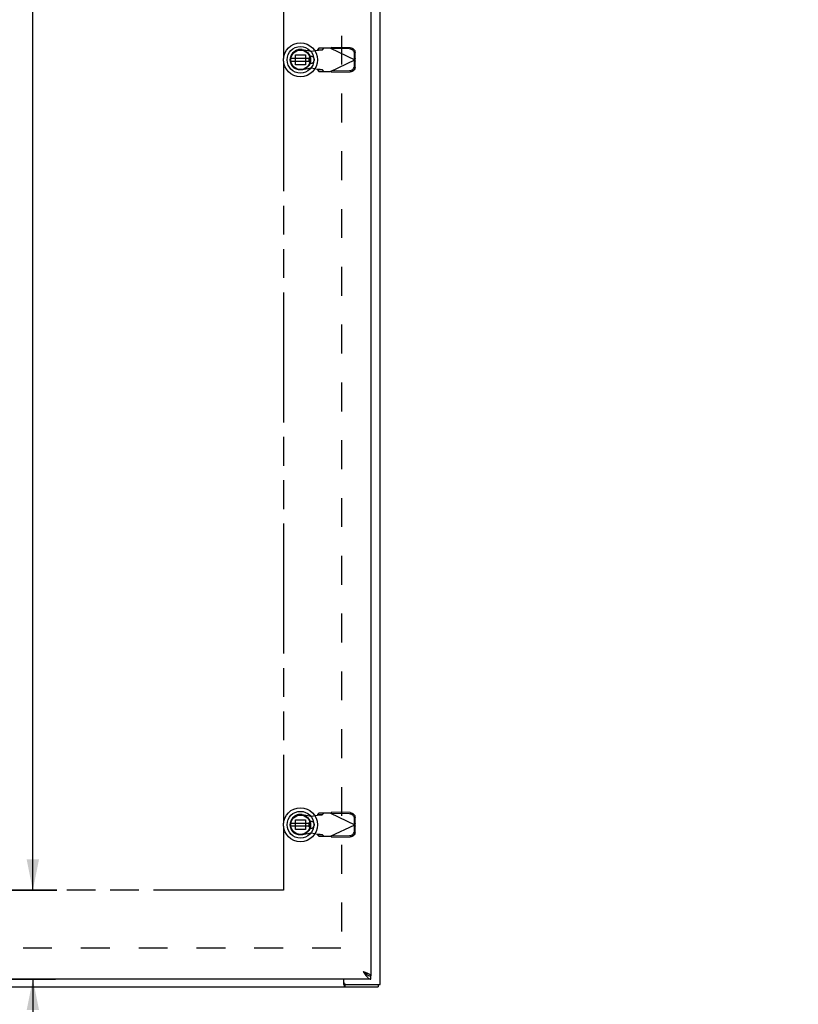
# Model space of a CAD drawing. Header units: inches. Extents: x 0 to 170, y 0 to 110.
# Tile 8 of 10: x 60 to 85, y 24 to 56. Entities that reach past the tile are written whole.
import ezdxf

# ---------------------------------------------------------------- set-up
doc = ezdxf.new("R2010")
doc.units = ezdxf.units.IN
doc.header["$LTSCALE"] = 9.35
doc.header["$MEASUREMENT"] = 0
doc.linetypes.add('HIDDEN', pattern=[0.2, 0.1, -0.1])
doc.linetypes.add('PHANTOM', pattern=[0.8, 0.45, -0.05, 0.1, -0.05, 0.1, -0.05])
doc.layers.get('0').update_dxf_attribs({"linetype": 'CONTINUOUS'})
for name, color, linetype in [('AVAILABLE_DOOR_SPACE', 7, 'CONTINUOUS'), ('BENT-SUB-8STUDS', 7, 'CONTINUOUS'), ('DEFAULT_2', 8, 'HIDDEN'), ('DIMENSIONS', 7, 'CONTINUOUS')]:
    doc.layers.add(name, color=color, linetype=linetype)
doc.styles.get("Standard").update_dxf_attribs({"font": 'txt', "width": 0.8})
doc.dimstyles.new('DIMSTYLE_1', dxfattribs={"dimtxt": 0.85, "dimasz": 1, "dimexe": 0.18, "dimexo": 0.0625, "dimgap": 0.09, "dimtad": 0, "dimtih": 1, "dimtoh": 1, "dimzin": 4, "dimdsep": 46, "dimtxsty": 'Standard', "dimblk": '_FILLED', "dimblk1": '_FILLED', "dimblk2": '_FILLED', "dimcen": 0.09, "dimadec": 0, "dimazin": 0, "dimtfac": 1, "dimtofl": 0, "dimtmove": 0, "dimatfit": 3, "dimldrblk": '_FILLED', "dimfxl": 0, "dimtolj": 1, "dimtzin": 4, "dimarcsym": 0})
doc.dimstyles.new('DIMSTYLE_2', dxfattribs={"dimtxt": 0.85, "dimasz": 1, "dimexe": 0.18, "dimexo": 0.0625, "dimgap": 0.09, "dimtad": 0, "dimtih": 1, "dimtoh": 1, "dimzin": 4, "dimdsep": 46, "dimtxsty": 'Standard', "dimblk": '_FILLED', "dimblk1": '_FILLED', "dimblk2": '_FILLED', "dimcen": 0.09, "dimadec": 0, "dimazin": 0, "dimtfac": 1, "dimtofl": 0, "dimtmove": 0, "dimatfit": 3, "dimldrblk": '_FILLED', "dimfxl": 0, "dimtolj": 1, "dimtzin": 4, "dimarcsym": 0})

# ---------------------------------------------------------------- blocks, each defined once
blk = doc.blocks.new('_FILLED')
at = {"color": 0, "linetype": 'ByBlock'}
blk.add_solid([(0, 0), (-1, 0.2), (-1, -0.2)], dxfattribs=at)
blk = doc.blocks.new('*D')
at = {"layer": 'BENT-SUB-8STUDS', "color": 2, "linetype": 'CONTINUOUS'}
for p, q in [((120.999, 82.575), (115.101, 82.575)), ((116.001, 82.575), (116.001, 56.659)), ((122.399, 82.575), (124.44, 82.575)), ((123.54, 82.575), (123.54, 70.655)), ((123.54, 54.95), (123.54, 67.68)), ((116.001, 27.325), (116.001, 54.959)), ((122.399, 54.95), (124.44, 54.95)), ((121.699, 28.208), (121.699, 33.013)), ((152.949, 28.025), (152.949, 33.013)), ((121.699, 32.113), (135.865, 32.113)), ((152.949, 32.113), (140.115, 32.113)), ((137.324, 28.025), (137.324, 30.147)), ((152.949, 28.025), (152.949, 30.147)), ((137.324, 29.247), (141.453, 29.247)), ((152.949, 29.247), (149.103, 29.247)), ((120.999, 27.325), (115.101, 27.325))]:
    blk.add_line(p, q, dxfattribs=at)
at = {"layer": 'DIMENSIONS', "color": 2, "linetype": 'CONTINUOUS'}
for p, q in [((35.469, 106.734), (35.469, 108.292)), ((71.469, 106.734), (71.469, 108.292)), ((35.469, 107.392), (51.344, 107.392)), ((71.469, 107.392), (55.594, 107.392)), ((34.927, 106.192), (32.325, 106.192)), ((33.225, 106.192), (33.225, 101.042)), ((33.225, 94.192), (33.225, 99.342)), ((34.927, 94.192), (32.325, 94.192)), ((151.301, 87.386), (150.52, 87.386)), ((151.301, 84.95), (151.301, 87.386)), ((60.235, 84.7), (60.235, 86.952)), ((60.235, 86.952), (61.06, 86.952)), ((154.692, 84.381), (156.179, 86.694)), ((156.179, 86.694), (157.004, 86.694)), ((34.912, 84.95), (31.953, 84.95)), ((32.853, 84.95), (32.853, 55.8)), ((154.481, 84.95), (150.401, 84.95)), ((19.466, 84.7), (21.924, 84.7)), ((21.024, 84.7), (21.024, 55.8)), ((59.335, 84.7), (60.968, 84.7)), ((153.874, 84.197), (150.401, 84.197)), ((151.301, 84.197), (151.301, 82.197)), ((155.324, 84.172), (155.324, 79.528)), ((154.574, 83.497), (154.574, 79.528)), ((59.335, 81.825), (61.016, 81.825)), ((61.016, 81.825), (59.335, 81.825)), ((60.235, 81.825), (60.235, 79.825)), ((60.235, 81.825), (60.235, 58.887)), ((154.574, 80.428), (152.574, 80.428)), ((155.324, 80.428), (157.348, 80.428)), ((37.094, 68.353), (37.094, 66.741)), ((68.344, 68.353), (68.344, 66.741)), ((37.094, 67.453), (48.654, 67.453)), ((68.344, 67.453), (52.904, 67.453)), ((35.546, 66.741), (35.546, 64.212)), ((37.094, 64.212), (37.094, 66.741)), ((68.344, 64.212), (68.344, 66.741)), ((71.171, 64.212), (71.171, 66.741)), ((35.546, 65.112), (33.546, 65.112)), ((37.094, 65.112), (39.022, 65.112)), ((68.344, 65.112), (66.068, 65.112)), ((71.171, 65.112), (73.171, 65.112)), ((60.235, 28.075), (60.235, 57.187)), ((32.853, 24.95), (32.853, 54.1)), ((21.024, 25.2), (21.024, 52.825)), ((60.235, 28.075), (60.235, 30.075)), ((61.016, 28.075), (59.335, 28.075)), ((59.335, 28.075), (61.016, 28.075)), ((19.466, 25.2), (21.924, 25.2)), ((59.335, 25.2), (60.968, 25.2)), ((60.235, 25.2), (60.235, 22.872)), ((34.912, 24.95), (31.953, 24.95)), ((60.235, 22.872), (61.06, 22.872)), ((35.546, 16.909), (35.546, 18.576)), ((71.171, 16.909), (71.171, 18.576)), ((35.546, 17.676), (49.533, 17.676)), ((71.171, 17.676), (57.183, 17.676))]:
    blk.add_line(p, q, dxfattribs=at)
at = {"layer": 'BENT-SUB-8STUDS', "color": 2, "linetype": 'CONTINUOUS'}
for p, rotation in [((116.001, 82.575), 90), ((123.54, 82.575), 90), ((123.54, 54.95), 270), ((121.699, 32.113), 180), ((137.324, 29.247), 180), ((116.001, 27.325), 270)]:
    blk.add_blockref('_FILLED', p, dxfattribs=dict(at, rotation=rotation))
for p in [(152.949, 32.113), (152.949, 29.247)]:
    blk.add_blockref('_FILLED', p, dxfattribs=at)
at = {"layer": 'DIMENSIONS', "color": 2, "linetype": 'CONTINUOUS'}
for p, rotation in [((35.469, 107.392), 180), ((33.225, 106.192), 90), ((33.225, 94.192), 270), ((60.235, 84.7), 270), ((151.301, 84.95), 270), ((154.692, 84.381), 237.2760969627), ((32.853, 84.95), 90), ((21.024, 84.7), 90), ((151.301, 84.197), 90), ((60.235, 81.825), 90), ((60.235, 81.825), 90), ((155.324, 80.428), 180), ((37.094, 67.453), 180), ((37.094, 65.112), 180), ((71.171, 65.112), 180), ((60.235, 28.075), 270), ((60.235, 28.075), 270), ((21.024, 25.2), 270), ((32.853, 24.95), 270), ((60.235, 25.2), 90), ((35.546, 17.676), 180)]:
    blk.add_blockref('_FILLED', p, dxfattribs=dict(at, rotation=rotation))
for p in [(71.469, 107.392), (154.574, 80.428), (68.344, 67.453), (35.546, 65.112), (68.344, 65.112), (71.171, 17.676)]:
    blk.add_blockref('_FILLED', p, dxfattribs=at)
at = {"layer": 'BENT-SUB-8STUDS', "color": 2, "linetype": 'CONTINUOUS', "width": 0.8}
for s, p in [('27.63', (121.84, 69.38)), ('typ.', (122.18, 68.105)), ('55.25', (114.301, 55.384)), ('31.25', (136.29, 31.688)), ('15.63 typ.', (141.878, 28.822))]:
    blk.add_text(s, height=0.85, dxfattribs=at).set_placement(p)
at = {"layer": 'DIMENSIONS', "color": 2, "linetype": 'CONTINUOUS'}
for s, width, p in [('36.00', 0.8, (51.769, 106.967)), ('12.00', 0.8, (31.525, 99.767)), ('.75', 0.8, (148.055, 86.961)), ('2.88', 0.8, (61.485, 86.527)), ('%%c.44', 0.933333, (157.429, 86.269)), ('typ.', 0.8, (147.375, 85.686)), ('typ.', 0.8, (157.429, 84.994)), ('.75', 0.8, (157.773, 80.003)), ('typ.', 0.8, (157.773, 78.728)), ('31.25', 0.8, (49.079, 67.028)), ('1.55', 0.8, (39.447, 64.687)), ('2.83', 0.8, (62.923, 64.687)), ('53.75', 0.8, (58.535, 57.612)), ('59.50', 0.8, (19.324, 54.525)), ('60.00', 0.8, (31.153, 54.525)), ('DOOR', 0.8, (19.664, 53.25)), ('2.88', 0.8, (61.485, 22.447)), ('35.63 DOOR', 0.8, (49.958, 17.251))]:
    blk.add_text(s, height=0.85, dxfattribs=dict(at, width=width)).set_placement(p)

msp = doc.modelspace()

# ---------------------------------------------------------------- linework, layer by layer
at = {"color": 3, "linetype": 'CONTINUOUS'}
for p, q in [((71.469, 25.028), (71.469, 84.872)), ((71.171, 84.596), (71.171, 25.304)), ((71.171, 25.2), (35.546, 25.2)), ((70.297, 25.031), (70.297, 25.2)), ((35.532, 24.95), (71.406, 24.95)), ((70.357, 25.028), (71.469, 25.028))]:
    msp.add_line(p, q, dxfattribs=at)
at = {"color": 6, "linetype": 'CONTINUOUS'}
for p, q in [((69.205, 54.987), (68.58, 54.987)), ((68.58, 54.908), (69.205, 54.908)), ((69.205, 30.237), (68.58, 30.237)), ((68.58, 30.158), (69.205, 30.158))]:
    msp.add_line(p, q, dxfattribs=at)
at = {"color": 7, "linetype": 'CONTINUOUS'}
for p, q in [((68.507, 54.755), (68.517, 54.731)), ((68.507, 30.005), (68.517, 29.981)), ((71.171, 25.2), (71.171, 25.304)), ((70.297, 25.069), (70.3, 25.068)), ((70.357, 25.028), (70.333, 25.028)), ((70.333, 25.028), (70.333, 24.95)), ((71.406, 25.028), (71.406, 24.95))]:
    msp.add_line(p, q, dxfattribs=at)
at = {"color": 3, "linetype": 'CONTINUOUS'}
for points in [[(70.924, 25.446), (70.954, 25.435), (70.983, 25.424), (71.012, 25.413), (71.039, 25.402), (71.064, 25.391), (71.088, 25.38), (71.109, 25.369), (71.127, 25.358), (71.143, 25.348), (71.155, 25.337), (71.164, 25.326), (71.169, 25.315), (71.171, 25.304)], [(70.924, 25.446), (70.945, 25.414), (70.965, 25.382), (70.986, 25.352), (71.006, 25.323), (71.027, 25.296), (71.048, 25.272), (71.068, 25.251), (71.089, 25.233), (71.109, 25.218), (71.13, 25.208), (71.15, 25.202), (71.171, 25.2)], [(70.297, 25.031), (70.299, 25.026), (70.301, 25.019), (70.303, 25.011), (70.305, 25.003), (70.307, 24.995), (70.308, 24.987), (70.31, 24.98), (70.312, 24.974), (70.314, 24.968), (70.316, 24.963), (70.318, 24.959), (70.321, 24.955), (70.324, 24.953), (70.327, 24.951), (70.33, 24.95), (70.333, 24.95)]]:
    msp.add_lwpolyline(points, dxfattribs=at)
at = {"color": 7, "linetype": 'CONTINUOUS'}
for points in [[(70.924, 25.446), (70.947, 25.432), (70.968, 25.418), (70.989, 25.403), (71.008, 25.389), (71.025, 25.375), (71.04, 25.361), (71.051, 25.346), (71.054, 25.341)], [(70.924, 25.446), (70.945, 25.428), (70.965, 25.409), (70.986, 25.392), (71.006, 25.375), (71.027, 25.359), (71.048, 25.345)], [(71.048, 25.345), (71.068, 25.333), (71.089, 25.323), (71.109, 25.314), (71.13, 25.309), (71.15, 25.305), (71.171, 25.304)], [(70.321, 25.04), (70.322, 25.038), (70.324, 25.034), (70.326, 25.031), (70.329, 25.029), (70.331, 25.028), (70.333, 25.028)]]:
    msp.add_lwpolyline(points, dxfattribs=at)
for centre, radius in [((68.893, 54.947), 0.551), ((68.893, 54.947), 0.433), ((68.893, 54.947), 0.329), ((68.893, 54.947), 0.317), ((68.893, 30.197), 0.551), ((68.893, 30.197), 0.433), ((68.893, 30.197), 0.329), ((68.893, 30.197), 0.317)]:
    msp.add_circle(centre, radius, dxfattribs=at)
at = {"color": 6, "linetype": 'CONTINUOUS'}
for centre in [(68.893, 54.947), (68.893, 30.197)]:
    msp.add_circle(centre, 0.315, dxfattribs=at)
at = {"color": 3, "linetype": 'CONTINUOUS'}
msp.add_arc((70.357, 25.088), 0.06, 180, 270, dxfattribs=at)
at = {"layer": 'AVAILABLE_DOOR_SPACE', "color": 4, "linetype": 'PHANTOM'}
for p, q in [((68.344, 79.651), (68.344, 54.994)), ((68.344, 54.901), (68.344, 30.244)), ((68.344, 30.151), (68.344, 28.075)), ((68.344, 28.075), (37.094, 28.075))]:
    msp.add_line(p, q, dxfattribs=at)
at = {"layer": 'DEFAULT_2', "color": 8, "linetype": 'HIDDEN'}
for p, q in [((70.219, 83.778), (70.219, 26.122)), ((68.953, 55.277), (69.247, 55.223)), ((69.247, 55.223), (69.444, 55.261)), ((69.489, 55.321), (69.448, 55.275)), ((69.448, 55.275), (69.603, 55.275)), ((69.863, 55.321), (69.489, 55.321)), ((69.603, 55.275), (69.644, 55.321)), ((69.863, 55.321), (70.65, 54.947)), ((69.891, 55.308), (69.911, 55.349)), ((70.482, 55.298), (69.891, 55.308)), ((70.501, 55.339), (69.911, 55.349)), ((70.644, 54.95), (70.641, 55.143)), ((70.664, 54.992), (70.66, 55.185)), ((68.733, 55.107), (69.052, 55.107)), ((68.733, 54.788), (68.733, 55.107)), ((69.052, 55.107), (69.052, 54.788)), ((69.16, 54.971), (69.16, 54.924)), ((69.333, 54.971), (69.333, 54.924)), ((69.863, 54.573), (70.65, 54.947)), ((70.641, 54.751), (70.644, 54.944)), ((70.664, 54.992), (70.644, 54.95)), ((70.644, 54.944), (70.664, 54.903)), ((70.66, 54.71), (70.664, 54.903)), ((69.052, 54.788), (68.733, 54.788)), ((69.247, 54.672), (68.953, 54.618)), ((69.444, 54.634), (69.247, 54.672)), ((69.603, 54.619), (69.448, 54.619)), ((69.448, 54.619), (69.489, 54.573)), ((69.489, 54.573), (69.863, 54.573)), ((69.644, 54.573), (69.603, 54.619)), ((69.891, 54.587), (70.482, 54.597)), ((69.911, 54.545), (69.891, 54.587)), ((69.911, 54.545), (70.501, 54.555)), ((69.891, 30.558), (69.911, 30.599)), ((70.501, 30.589), (69.911, 30.599)), ((68.733, 30.357), (69.052, 30.357)), ((68.733, 30.038), (68.733, 30.357)), ((68.953, 30.527), (69.247, 30.473)), ((69.052, 30.357), (69.052, 30.038)), ((69.247, 30.473), (69.444, 30.511)), ((69.489, 30.571), (69.448, 30.525)), ((69.448, 30.525), (69.603, 30.525)), ((69.863, 30.571), (69.489, 30.571)), ((69.603, 30.525), (69.644, 30.571)), ((69.863, 30.571), (70.65, 30.197)), ((70.482, 30.548), (69.891, 30.558)), ((70.644, 30.2), (70.641, 30.393)), ((70.664, 30.242), (70.66, 30.435)), ((69.052, 30.038), (68.733, 30.038)), ((69.16, 30.221), (69.16, 30.174)), ((69.333, 30.221), (69.333, 30.174)), ((69.863, 29.823), (70.65, 30.197)), ((70.641, 30.001), (70.644, 30.194)), ((70.664, 30.242), (70.644, 30.2)), ((70.644, 30.194), (70.664, 30.153)), ((70.66, 29.96), (70.664, 30.153)), ((69.247, 29.922), (68.953, 29.868)), ((69.444, 29.884), (69.247, 29.922)), ((69.603, 29.869), (69.448, 29.869)), ((69.448, 29.869), (69.489, 29.823)), ((69.489, 29.823), (69.863, 29.823)), ((69.644, 29.823), (69.603, 29.869)), ((69.891, 29.837), (70.482, 29.847)), ((69.911, 29.795), (69.891, 29.837)), ((69.911, 29.795), (70.501, 29.805)), ((70.204, 26.2), (36.734, 26.2))]:
    msp.add_line(p, q, dxfattribs=at)
for points in [[(69.444, 55.261), (69.476, 55.263), (69.506, 55.265), (69.535, 55.267), (69.559, 55.269), (69.579, 55.271), (69.594, 55.273), (69.603, 55.275)], [(69.448, 55.275), (69.447, 55.27), (69.446, 55.266), (69.444, 55.261)], [(69.863, 55.321), (69.879, 55.331), (69.895, 55.34), (69.911, 55.349)], [(70.641, 55.143), (70.637, 55.173), (70.628, 55.202), (70.613, 55.228), (70.593, 55.251), (70.569, 55.271), (70.542, 55.285), (70.512, 55.294), (70.482, 55.298)], [(70.501, 55.339), (70.532, 55.336), (70.562, 55.327), (70.589, 55.312), (70.613, 55.293), (70.633, 55.27), (70.647, 55.243), (70.657, 55.215), (70.66, 55.185)], [(70.664, 54.992), (70.659, 54.977), (70.655, 54.962), (70.65, 54.947)], [(70.65, 54.947), (70.655, 54.932), (70.659, 54.917), (70.664, 54.903)], [(69.603, 54.619), (69.594, 54.621), (69.579, 54.624), (69.559, 54.626), (69.535, 54.628), (69.506, 54.63), (69.476, 54.632), (69.444, 54.634)], [(69.444, 54.634), (69.446, 54.629), (69.447, 54.624), (69.448, 54.619)], [(69.911, 54.545), (69.895, 54.554), (69.879, 54.564), (69.863, 54.573)], [(70.482, 54.597), (70.512, 54.6), (70.542, 54.609), (70.569, 54.624), (70.593, 54.643), (70.613, 54.666), (70.628, 54.693), (70.637, 54.722), (70.641, 54.751)], [(70.66, 54.71), (70.657, 54.68), (70.647, 54.651), (70.633, 54.625), (70.613, 54.602), (70.589, 54.582), (70.562, 54.568), (70.532, 54.559), (70.501, 54.555)], [(69.863, 30.571), (69.879, 30.581), (69.895, 30.59), (69.911, 30.599)], [(70.501, 30.589), (70.532, 30.586), (70.562, 30.577), (70.589, 30.562), (70.613, 30.543), (70.633, 30.52), (70.647, 30.493), (70.657, 30.465), (70.66, 30.435)], [(69.444, 30.511), (69.476, 30.513), (69.506, 30.515), (69.535, 30.517), (69.559, 30.519), (69.579, 30.521), (69.594, 30.523), (69.603, 30.525)], [(69.448, 30.525), (69.447, 30.52), (69.446, 30.516), (69.444, 30.511)], [(70.641, 30.393), (70.637, 30.423), (70.628, 30.452), (70.613, 30.478), (70.593, 30.501), (70.569, 30.521), (70.542, 30.535), (70.512, 30.544), (70.482, 30.548)], [(70.482, 29.847), (70.512, 29.85), (70.542, 29.859), (70.569, 29.874), (70.593, 29.893), (70.613, 29.916), (70.628, 29.943), (70.637, 29.972), (70.641, 30.001)], [(70.66, 29.96), (70.657, 29.93), (70.647, 29.901), (70.633, 29.875), (70.613, 29.852), (70.589, 29.832), (70.562, 29.818), (70.532, 29.809), (70.501, 29.805)], [(70.664, 30.242), (70.659, 30.227), (70.655, 30.212), (70.65, 30.197)], [(70.65, 30.197), (70.655, 30.182), (70.659, 30.167), (70.664, 30.153)], [(69.603, 29.869), (69.594, 29.871), (69.579, 29.874), (69.559, 29.876), (69.535, 29.878), (69.506, 29.88), (69.476, 29.882), (69.444, 29.884)], [(69.444, 29.884), (69.446, 29.879), (69.447, 29.874), (69.448, 29.869)], [(69.911, 29.795), (69.895, 29.804), (69.879, 29.814), (69.863, 29.823)]]:
    msp.add_lwpolyline(points, dxfattribs=at)
for centre, radius, start, end in [((68.893, 54.947), 0.335, 79.673, 280.327), ((69.247, 54.971), 0.0866, 0, 180), ((69.247, 54.924), 0.0866, 180, 360), ((68.893, 30.197), 0.335, 79.673, 280.327), ((69.247, 30.221), 0.0866, 0, 180), ((69.247, 30.174), 0.0866, 180, 360)]:
    msp.add_arc(centre, radius, start, end, dxfattribs=at)

# ---------------------------------------------------------------- dimensions: what is measured, and where the dimension line sits
at = {"layer": 'BENT-SUB-8STUDS', "color": 2, "linetype": 'CONTINUOUS'}
for base, p1, p2, angle, middle in [((116.001, 27.325), (120.999, 82.575), (120.999, 27.325), 270, (116.001, 55.809)), ((121.699, 32.113), (152.949, 28.025), (121.699, 28.208), 180, (137.99, 32.113))]:
    dim = msp.add_linear_dim(base=base, p1=p1, p2=p2, angle=angle, dimstyle='DIMSTYLE_1', dxfattribs=at)
    dim.commit()
    dim.dimension.update_dxf_attribs({"geometry": '*D', "text_midpoint": middle, "dimtype": 160})
dim = msp.add_linear_dim(base=(123.539932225, 82.574651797), p1=(122.398911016, 54.949651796), p2=(122.398911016, 82.574651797), angle=90, text='<>\\Ptyp.', dimstyle='DIMSTYLE_1', dxfattribs=at)
dim.commit()
dim.dimension.update_dxf_attribs({"geometry": '*D', "text_midpoint": (123.539932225, 69.16774217), "dimtype": 160})
dim = msp.add_linear_dim(base=(152.948911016, 29.247140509), p1=(137.323911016, 28.024651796), p2=(152.948911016, 28.024651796), text='<> typ.', dimstyle='DIMSTYLE_1', dxfattribs=at)
dim.commit()
dim.dimension.update_dxf_attribs({"geometry": '*D', "text_midpoint": (145.277738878, 29.247140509), "dimtype": 160})
at = {"layer": 'DIMENSIONS', "color": 2, "linetype": 'CONTINUOUS'}
for base, p1, p2, middle in [((71.469, 107.392), (35.469, 108.292), (71.469, 108.292), (53.469, 107.392)), ((71.171, 65.112), (68.344, 66.741), (71.171, 66.741), (64.283, 65.112))]:
    dim = msp.add_linear_dim(base=base, p1=p1, p2=p2, dimstyle='DIMSTYLE_1', dxfattribs=at)
    dim.commit()
    dim.dimension.update_dxf_attribs({"geometry": '*D', "text_midpoint": middle, "dimtype": 160})
for base, p1, p2, angle, middle in [((32.853, 24.95), (34.912, 84.95), (34.912, 24.95), 270, (32.853, 54.95)), ((33.225, 94.192), (34.927, 106.192), (34.927, 94.192), 270, (33.225, 100.192)), ((60.235404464, 84.699651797), (59.335404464, 81.824651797), (59.335404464, 84.699651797), 90, (62.845404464, 86.95180805)), ((60.235, 28.075), (59.335, 81.825), (59.335, 28.075), 270, (60.235, 58.037)), ((37.094, 67.453), (68.344, 68.353), (37.094, 68.353), 180, (50.779, 67.453)), ((35.546, 65.112), (37.094, 66.741), (35.546, 66.741), 180, (40.807, 65.112)), ((60.235404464, 28.074651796), (59.335404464, 25.199651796), (59.335404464, 28.074651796), 90, (62.845404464, 22.872421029))]:
    dim = msp.add_linear_dim(base=base, p1=p1, p2=p2, angle=angle, dimstyle='DIMSTYLE_1', dxfattribs=at)
    dim.commit()
    dim.dimension.update_dxf_attribs({"geometry": '*D', "text_midpoint": middle, "dimtype": 160})
for base, p1, p2, angle, text, middle in [((21.024, 25.2), (19.466, 84.7), (19.466, 25.2), 270, '<>\\PDOOR', (21.024, 54.312)), ((151.301, 84.95), (153.874, 84.197), (154.481, 84.95), 90, '<>\\Ptyp.', (148.735, 86.748)), ((154.574, 80.428), (155.324, 84.172), (154.574, 83.497), 180, '<>\\Ptyp.', (159.133, 79.791))]:
    dim = msp.add_linear_dim(base=base, p1=p1, p2=p2, angle=angle, text=text, dimstyle='DIMSTYLE_1', dxfattribs=at)
    dim.commit()
    dim.dimension.update_dxf_attribs({"geometry": '*D', "text_midpoint": middle, "dimtype": 160})
dim = msp.add_linear_dim(base=(71.170819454, 17.675639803), p1=(35.545819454, 18.575639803), p2=(71.170819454, 18.575639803), text='<> DOOR', dimstyle='DIMSTYLE_1', dxfattribs=at)
dim.commit()
dim.dimension.update_dxf_attribs({"geometry": '*D', "text_midpoint": (53.358319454, 17.675639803), "dimtype": 160})
dim = msp.add_diameter_dim_2p(p1=(154.692, 84.381), p2=(154.456, 84.013), text='<>\\Ptyp.', dimstyle='DIMSTYLE_2', dxfattribs=at)
dim.commit()
dim.dimension.update_dxf_attribs({"geometry": '*D', "text_midpoint": (159.015, 86.057), "dimtype": 163})

doc.saveas('drawing.dxf')
